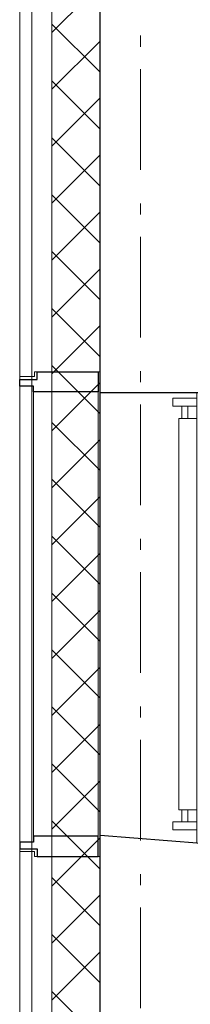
# Model space of a CAD drawing. Header units: millimetres. Extents: x -75976 to 232306, y 42824 to 140527.
# Tile 151 of 199: x 206932 to 207355, y 94590 to 97037. Entities that reach past the tile are written whole.
import ezdxf

# ---------------------------------------------------------------- set-up
doc = ezdxf.new("R2010")
doc.units = ezdxf.units.MM
doc.header["$LTSCALE"] = 400
doc.linetypes.add('STYLE_06', pattern=[1.041641, 0.625, -0.208282, 0.069427, -0.138931])
for name, color, linetype, lineweight in [('Binnenkozijnen', 140, 'Continuous', 15), ('Buitenkozijnen', 140, 'Continuous', 15), ('mat-beton (ihwg)', 5, 'Continuous', 25), ('mat-isolatie', 140, 'Continuous', 15), ('mat-multiplex-hor', 140, 'Continuous', 15), ('None', 7, 'Continuous', 9)]:
    doc.layers.add(name, color=color, linetype=linetype, lineweight=lineweight)

# ---------------------------------------------------------------- blocks, each defined once
blk = doc.blocks.new('*X392')
at = {"layer": 'None', "lineweight": 5}
for p, q in [((37321.1, 10875.3), (37441.1, 10995.3)), ((37321.1, 10733.9), (37441.1, 10853.9)), ((37321.1, 10592.5), (37441.1, 10712.5)), ((37321.1, 10451), (37441.1, 10571)), ((37321.1, 10309.6), (37441.1, 10429.6)), ((37321.1, 10168.2), (37441.1, 10288.2)), ((37321.1, 10026.8), (37441.1, 10146.8)), ((37321.1, 9885.4), (37441.1, 10005.4)), ((37321.1, 9743.9), (37441.1, 9863.9)), ((37321.1, 9602.5), (37441.1, 9722.5)), ((37321.1, 9461.1), (37441.1, 9581.1)), ((37321.1, 9319.7), (37441.1, 9439.7)), ((37321.1, 9178.3), (37441.1, 9298.3)), ((37321.1, 9036.8), (37441.1, 9156.8)), ((37321.1, 8895.4), (37441.1, 9015.4)), ((37321.1, 8754), (37441.1, 8874)), ((37321.1, 8612.6), (37441.1, 8732.6)), ((37321.1, 8471.1), (37441.1, 8591.1))]:
    blk.add_line(p, q, dxfattribs=at)
at = {"layer": 'None', "lineweight": 13}
for p, q in [((37321.1, 10896.2), (37441.1, 10776.2)), ((37321.1, 10754.8), (37441.1, 10634.8)), ((37321.1, 10613.4), (37441.1, 10493.4)), ((37321.1, 10472), (37441.1, 10352)), ((37321.1, 10330.6), (37441.1, 10210.6)), ((37321.1, 10189.2), (37441.1, 10069.2)), ((37321.1, 10047.8), (37441.1, 9927.8)), ((37321.1, 9906.4), (37441.1, 9786.4)), ((37321.1, 9765), (37441.1, 9645)), ((37321.1, 9623.6), (37441.1, 9503.6)), ((37321.1, 9482.2), (37441.1, 9362.2)), ((37321.1, 9340.8), (37441.1, 9220.8)), ((37321.1, 9199.4), (37441.1, 9079.4)), ((37321.1, 9058), (37441.1, 8938)), ((37321.1, 8916.6), (37441.1, 8796.6)), ((37321.1, 8775.2), (37441.1, 8655.2)), ((37321.1, 8633.8), (37441.1, 8513.8)), ((37321.1, 8492.4), (37441.1, 8372.4))]:
    blk.add_line(p, q, dxfattribs=at)
blk = doc.blocks.new('1200 pui trappenhuis recht')
at = {"layer": 'Buitenkozijnen', "color": 92, "linetype": 'Continuous', "lineweight": 25}
for p, q in [((77.7, 450), (77.7, 200)), ((1197.7, 450), (1177.7, 200))]:
    blk.add_line(p, q, dxfattribs=at)
at = {"layer": 'Buitenkozijnen', "color": 43, "linetype": 'Continuous', "lineweight": 9}
blk.add_lwpolyline([(1217.7, 37), (1217.7, 0), (37.7, 0), (37.7, 37), (25.7, 37), (25.7, 200), (77.7, 200), (77.7, 450), (1197.7, 450), (1177.7, 200), (1229.7, 200), (1229.7, 37)], close=True, dxfattribs=at)
at = {"layer": 'mat-beton (ihwg)', "color": 8, "lineweight": 5}
for p, q in [((77.7, 440), (1196.9, 440)), ((77.7, 200), (1177.7, 200))]:
    blk.add_line(p, q, dxfattribs=at)
at = {"layer": 'None', "color": 8, "linetype": 'Continuous', "lineweight": 5}
blk.add_line((75.7, 195), (1179.7, 195), dxfattribs=at)
at = {"layer": 'None', "color": 43, "linetype": 'Continuous', "lineweight": 9}
for points in [[(111.3, 440), (91.3, 440), (91.3, 380), (111.3, 380)], [(1114.1, 440), (1114.1, 395), (141.3, 395), (141.3, 440)], [(1144.1, 440), (1164.1, 440), (1164.1, 380), (1144.1, 380)]]:
    blk.add_lwpolyline(points, close=True, dxfattribs=at)
at = {"layer": 'None', "color": 8, "linetype": 'Continuous', "lineweight": 5}
for points in [[(111.3, 417.5), (141.3, 417.5), (141.3, 402.8), (111.3, 402.8)], [(1144.1, 417.5), (1114.1, 417.5), (1114.1, 402.8), (1144.1, 402.8)]]:
    blk.add_lwpolyline(points, close=True, dxfattribs=at)
at = {"layer": 'None', "color": 92, "linetype": 'Continuous', "lineweight": 25}
for points in [[(25.7, 195), (75.7, 195), (75.7, 34), (61, 34), (61, 0), (44.6, 0), (44.6, 43.5), (25.7, 43.5)], [(1229.7, 195), (1179.7, 195), (1179.7, 34), (1194.3, 34), (1194.3, 0), (1210.8, 0), (1210.8, 43.5), (1229.7, 43.5)]]:
    blk.add_lwpolyline(points, close=True, dxfattribs=at)
at = {"layer": 'None', "color": 140, "linetype": 'Continuous', "lineweight": 15}
blk.add_lwpolyline([(61, 34), (1194.3, 34), (1194.3, 0), (61, 0)], close=True, dxfattribs=at)

msp = doc.modelspace()

# ---------------------------------------------------------------- linework, layer by layer
at = {"layer": 'mat-beton (ihwg)', "lineweight": 25}
msp.add_line((207131.89627, 92205.0182), (207131.89627, 127030.0182), dxfattribs=at)
at = {"layer": 'mat-isolatie', "lineweight": 15}
for p, q in [((207011.89627, 94208.7802), (207011.89627, 127150.0182)), ((207131.89627, 94208.7802), (207131.89627, 127030.0182))]:
    msp.add_line(p, q, dxfattribs=at)
at = {"layer": 'mat-multiplex-hor', "lineweight": 15}
for p, q in [((206931.85579, 94427.0182), (206931.85579, 127230.0182)), ((206961.85579, 94427.0182), (206961.85579, 127200.0182))]:
    msp.add_line(p, q, dxfattribs=at)
at = {"layer": 'None', "color": 43, "linetype": 'STYLE_06', "lineweight": 9}
msp.add_line((207231.85564, 128579.80537), (207231.85564, 87379.8582), dxfattribs=at)

# ---------------------------------------------------------------- block references
at = {"layer": 'Binnenkozijnen', "color": 7, "rotation": 270}
msp.add_blockref('1200 pui trappenhuis recht', (206931.89984, 96187.68536), dxfattribs=at)
at = {"layer": 'mat-isolatie'}
msp.add_blockref('*X392', (169690.79627, 86130.0182), dxfattribs=at)

doc.saveas('drawing.dxf')
